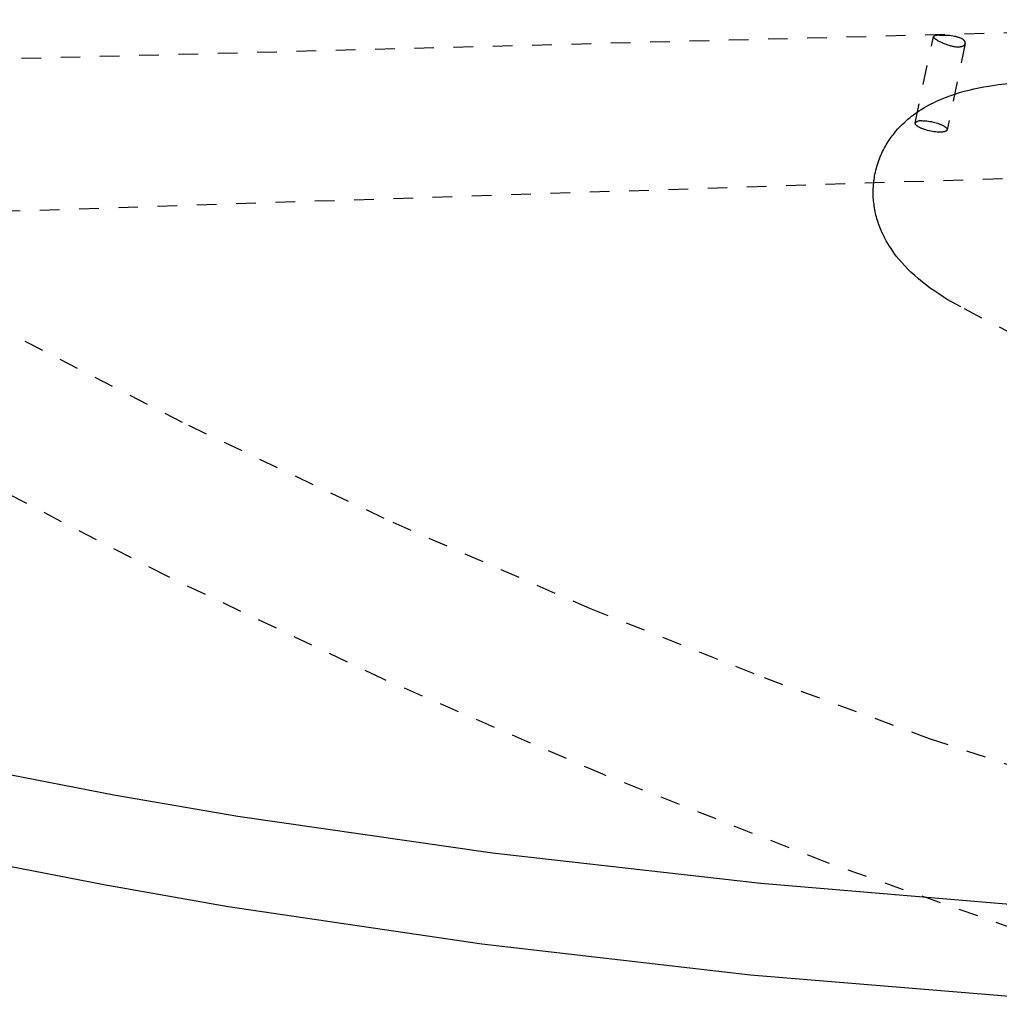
# Model space of a CAD drawing. Header units: millimetres. Extents: x 0 to 1551, y 0 to 1543.
# Tile 4 of 69: x 139 to 239, y 413 to 513. Entities that reach past the tile are written whole.
import ezdxf

# ---------------------------------------------------------------- set-up
doc = ezdxf.new("R2010")
doc.units = ezdxf.units.MM
doc.linetypes.add('Hidden', pattern=[4, 2, -2])
doc.layers.add('Make2D$Hidden$Curves', color=7, linetype='Hidden', true_color=0x8c8c8c)
doc.layers.add('Make2D$Visible$Curves', color=7, linetype='Continuous', true_color=0x000000)

msp = doc.modelspace()

# ---------------------------------------------------------------- linework, layer by layer
at = {"layer": 'Make2D$Hidden$Curves'}
for p, q in [((75.04, 507.2), (290.37, 512.8)), ((231.89, 511.11), (231.87, 511.1)), ((231.91, 511.12), (231.89, 511.11)), ((231.94, 511.14), (231.91, 511.12)), ((231.96, 511.15), (231.94, 511.14)), ((231.98, 511.16), (231.96, 511.15)), ((232.01, 511.17), (231.98, 511.16)), ((232.03, 511.18), (232.01, 511.17)), ((232.06, 511.18), (232.03, 511.18)), ((232.08, 511.19), (232.06, 511.18)), ((232.11, 511.2), (232.08, 511.19)), ((232.14, 511.2), (232.11, 511.2)), ((232.16, 511.21), (232.14, 511.2)), ((232.19, 511.21), (232.16, 511.21)), ((232.22, 511.21), (232.19, 511.21)), ((232.24, 511.22), (232.22, 511.21)), ((232.27, 511.22), (232.24, 511.22)), ((232.29, 511.22), (232.27, 511.22)), ((232.32, 511.22), (232.29, 511.22)), ((232.35, 511.21), (232.32, 511.22)), ((232.37, 511.21), (232.35, 511.21)), ((232.4, 511.21), (232.37, 511.21)), ((232.43, 511.2), (232.4, 511.21)), ((232.56, 511.2), (232.43, 511.2)), ((232.7, 511.2), (232.56, 511.2)), ((233, 511.2), (232.7, 511.2)), ((233.16, 511.19), (233, 511.2)), ((233.32, 511.18), (233.16, 511.19)), ((233.48, 511.17), (233.32, 511.18)), ((233.64, 511.15), (233.48, 511.17)), ((233.8, 511.13), (233.64, 511.15)), ((233.96, 511.1), (233.8, 511.13)), ((229.97, 502.27), (231.82, 511.07)), ((231.84, 511.08), (231.82, 511.07)), ((231.82, 511.07), (231.82, 511.07)), ((231.82, 511.07), (231.82, 511.06)), ((231.82, 511.06), (231.82, 511.06)), ((231.82, 511.06), (231.82, 511.06)), ((231.82, 511.06), (231.82, 511.06)), ((231.82, 511.06), (231.82, 511.06)), ((231.82, 511.06), (231.82, 511.06)), ((231.82, 511.06), (231.82, 511.05)), ((231.82, 511.05), (231.82, 511.05)), ((231.82, 511.05), (231.82, 511.05)), ((231.82, 511.05), (231.82, 511.05)), ((231.82, 511.05), (231.82, 511.05)), ((231.82, 511.05), (231.82, 511.05)), ((231.82, 511.05), (231.82, 511.04)), ((231.82, 511.04), (231.82, 511.04)), ((231.82, 511.04), (231.82, 511.04)), ((231.82, 511.04), (231.82, 511.04)), ((231.82, 511.04), (231.82, 511.04)), ((231.82, 511.04), (231.82, 511.04)), ((231.82, 511.04), (231.82, 511.03)), ((231.82, 511.03), (231.82, 511.03)), ((231.82, 511.03), (231.83, 511.03)), ((231.83, 511.03), (231.83, 511.03)), ((231.83, 511.03), (231.83, 511.03)), ((231.83, 511.03), (231.83, 511.03)), ((231.83, 511.03), (231.83, 511.02)), ((231.83, 511.02), (231.83, 511.02)), ((231.83, 511.02), (231.83, 511.02)), ((231.83, 511.02), (231.83, 511.01)), ((231.83, 511.01), (231.84, 511.01)), ((231.87, 511.1), (231.84, 511.08)), ((231.84, 511.01), (231.84, 511)), ((231.84, 511), (231.84, 511)), ((231.84, 511), (231.84, 511)), ((231.84, 511), (231.85, 510.99)), ((231.85, 510.99), (231.85, 510.99)), ((231.85, 510.99), (231.85, 510.98)), ((231.85, 510.98), (231.85, 510.98)), ((231.85, 510.98), (231.86, 510.97)), ((231.86, 510.97), (231.87, 510.96)), ((231.87, 510.96), (231.88, 510.95)), ((231.88, 510.95), (231.89, 510.95)), ((231.89, 510.95), (231.9, 510.93)), ((231.9, 510.93), (231.91, 510.92)), ((231.91, 510.92), (231.92, 510.91)), ((231.92, 510.91), (231.94, 510.9)), ((231.94, 510.9), (231.97, 510.87)), ((231.97, 510.87), (232, 510.85)), ((232, 510.85), (232.04, 510.82)), ((232.04, 510.82), (232.08, 510.8)), ((232.08, 510.8), (232.13, 510.77)), ((232.13, 510.77), (232.22, 510.71)), ((232.22, 510.71), (232.32, 510.65)), ((232.32, 510.65), (232.44, 510.59)), ((232.44, 510.59), (232.56, 510.53)), ((232.56, 510.53), (232.69, 510.47)), ((232.69, 510.47), (232.83, 510.41)), ((232.83, 510.41), (232.97, 510.35)), ((232.97, 510.35), (233.12, 510.29)), ((233.12, 510.29), (233.27, 510.24)), ((235.06, 510.37), (233.21, 501.59)), ((233.27, 510.24), (233.42, 510.19)), ((233.42, 510.19), (233.57, 510.14)), ((233.57, 510.14), (233.65, 510.12)), ((233.65, 510.12), (233.72, 510.1)), ((233.72, 510.1), (233.8, 510.09)), ((234.03, 511.09), (233.96, 511.1)), ((234.11, 511.07), (234.03, 511.09)), ((234.18, 511.05), (234.11, 511.07)), ((234.25, 511.03), (234.18, 511.05)), ((234.32, 511.01), (234.25, 511.03)), ((234.39, 510.99), (234.32, 511.01)), ((234.46, 510.97), (234.39, 510.99)), ((234.52, 510.95), (234.46, 510.97)), ((234.58, 510.92), (234.52, 510.95)), ((234.61, 510.91), (234.58, 510.92)), ((234.64, 510.9), (234.61, 510.91)), ((234.66, 510.88), (234.64, 510.9)), ((234.69, 510.87), (234.66, 510.88)), ((234.72, 510.86), (234.69, 510.87)), ((234.74, 510.84), (234.72, 510.86)), ((234.77, 510.83), (234.74, 510.84)), ((234.79, 510.81), (234.77, 510.83)), ((234.78, 510.1), (234.8, 510.11)), ((234.81, 510.8), (234.79, 510.81)), ((234.8, 510.11), (234.82, 510.11)), ((234.84, 510.78), (234.81, 510.8)), ((234.82, 510.11), (234.84, 510.12)), ((234.85, 510.77), (234.84, 510.78)), ((234.84, 510.12), (234.86, 510.13)), ((234.87, 510.75), (234.85, 510.77)), ((234.86, 510.13), (234.87, 510.14)), ((234.89, 510.74), (234.87, 510.75)), ((234.87, 510.14), (234.89, 510.15)), ((234.91, 510.72), (234.89, 510.74)), ((234.89, 510.15), (234.9, 510.16)), ((234.9, 510.16), (234.91, 510.16)), ((234.92, 510.71), (234.91, 510.72)), ((234.91, 510.16), (234.92, 510.17)), ((234.94, 510.69), (234.92, 510.71)), ((234.92, 510.17), (234.93, 510.18)), ((234.92, 510.17), (234.92, 510.17)), ((234.93, 510.18), (234.94, 510.19)), ((234.95, 510.68), (234.94, 510.69)), ((234.94, 510.19), (234.95, 510.19)), ((234.97, 510.66), (234.95, 510.68)), ((234.95, 510.19), (234.95, 510.2)), ((234.95, 510.2), (234.96, 510.2)), ((234.96, 510.2), (234.97, 510.21)), ((234.98, 510.65), (234.97, 510.66)), ((234.97, 510.66), (234.97, 510.66)), ((234.97, 510.21), (234.98, 510.22)), ((234.97, 510.21), (234.97, 510.21)), ((234.99, 510.64), (234.98, 510.65)), ((234.98, 510.22), (234.99, 510.23)), ((234.99, 510.63), (234.99, 510.64)), ((235, 510.63), (234.99, 510.63)), ((234.99, 510.23), (235, 510.24)), ((234.99, 510.23), (234.99, 510.23)), ((235, 510.62), (235, 510.63)), ((235.01, 510.61), (235, 510.62)), ((235, 510.24), (235, 510.25)), ((235, 510.25), (235.01, 510.25)), ((235.01, 510.6), (235.01, 510.61)), ((235.02, 510.59), (235.01, 510.6)), ((235.01, 510.26), (235.02, 510.27)), ((235.01, 510.25), (235.01, 510.26)), ((235.03, 510.58), (235.02, 510.59)), ((235.02, 510.59), (235.02, 510.59)), ((235.02, 510.27), (235.03, 510.28)), ((235.02, 510.27), (235.02, 510.27)), ((235.03, 510.57), (235.03, 510.58)), ((235.04, 510.56), (235.03, 510.57)), ((235.03, 510.29), (235.04, 510.3)), ((235.03, 510.28), (235.03, 510.29)), ((235.03, 510.29), (235.03, 510.29)), ((235.04, 510.55), (235.04, 510.56)), ((235.04, 510.56), (235.04, 510.56)), ((235.05, 510.54), (235.04, 510.55)), ((235.04, 510.31), (235.05, 510.32)), ((235.04, 510.3), (235.04, 510.31)), ((235.05, 510.53), (235.05, 510.54)), ((235.05, 510.52), (235.05, 510.53)), ((235.06, 510.51), (235.05, 510.52)), ((235.05, 510.33), (235.05, 510.34)), ((235.05, 510.34), (235.06, 510.34)), ((235.05, 510.32), (235.05, 510.33)), ((235.06, 510.5), (235.06, 510.51)), ((235.06, 510.49), (235.06, 510.5)), ((235.06, 510.5), (235.06, 510.5)), ((235.06, 510.48), (235.06, 510.49)), ((235.06, 510.49), (235.06, 510.49)), ((235.07, 510.48), (235.06, 510.48)), ((235.06, 510.37), (235.07, 510.38)), ((235.06, 510.36), (235.06, 510.37)), ((235.06, 510.37), (235.06, 510.37)), ((235.06, 510.35), (235.06, 510.36)), ((235.06, 510.36), (235.06, 510.36)), ((235.06, 510.34), (235.06, 510.35)), ((235.06, 510.35), (235.06, 510.35)), ((235.06, 510.34), (235.06, 510.34)), ((235.07, 510.47), (235.07, 510.48)), ((235.07, 510.46), (235.07, 510.47)), ((235.07, 510.47), (235.07, 510.47)), ((235.07, 510.45), (235.07, 510.46)), ((235.07, 510.44), (235.07, 510.45)), ((235.07, 510.45), (235.07, 510.45)), ((235.07, 510.43), (235.07, 510.44)), ((235.07, 510.44), (235.07, 510.44)), ((235.07, 510.42), (235.07, 510.43)), ((235.07, 510.43), (235.07, 510.43)), ((235.07, 510.41), (235.07, 510.42)), ((235.07, 510.42), (235.07, 510.42)), ((235.07, 510.4), (235.07, 510.41)), ((235.07, 510.41), (235.07, 510.41)), ((235.07, 510.39), (235.07, 510.4)), ((235.07, 510.4), (235.07, 510.4)), ((235.07, 510.38), (235.07, 510.39)), ((235.07, 510.39), (235.07, 510.39)), ((235.07, 510.38), (235.07, 510.38)), ((233.8, 510.09), (233.87, 510.07)), ((233.87, 510.07), (233.94, 510.06)), ((233.94, 510.06), (234.01, 510.05)), ((234.01, 510.05), (234.09, 510.04)), ((234.09, 510.04), (234.16, 510.03)), ((234.16, 510.03), (234.22, 510.03)), ((234.22, 510.03), (234.29, 510.03)), ((234.29, 510.03), (234.35, 510.03)), ((234.35, 510.03), (234.39, 510.03)), ((234.39, 510.03), (234.42, 510.03)), ((234.42, 510.03), (234.45, 510.03)), ((234.45, 510.03), (234.48, 510.03)), ((234.48, 510.03), (234.5, 510.04)), ((234.5, 510.04), (234.53, 510.04)), ((234.53, 510.04), (234.56, 510.04)), ((234.56, 510.04), (234.59, 510.05)), ((234.59, 510.05), (234.61, 510.05)), ((234.61, 510.05), (234.64, 510.06)), ((234.64, 510.06), (234.66, 510.06)), ((234.66, 510.06), (234.69, 510.07)), ((234.69, 510.07), (234.71, 510.07)), ((234.71, 510.07), (234.73, 510.08)), ((234.73, 510.08), (234.76, 510.09)), ((234.76, 510.09), (234.78, 510.1)), ((237.43, 506.04), (238.45, 506.19)), ((238.45, 506.19), (239.46, 506.31)), ((233.51, 505.06), (234, 505.22)), ((234, 505.22), (234.49, 505.37)), ((234.49, 505.37), (234.97, 505.51)), ((234.97, 505.51), (235.45, 505.63)), ((235.45, 505.63), (235.95, 505.75)), ((235.95, 505.75), (236.44, 505.86)), ((236.44, 505.86), (236.94, 505.95)), ((236.94, 505.95), (237.43, 506.04)), ((231.09, 503.96), (231.33, 504.09)), ((231.33, 504.09), (231.58, 504.22)), ((231.58, 504.22), (231.82, 504.34)), ((231.82, 504.34), (232.07, 504.46)), ((232.07, 504.46), (232.31, 504.58)), ((232.31, 504.58), (232.56, 504.68)), ((232.56, 504.68), (233.04, 504.88)), ((233.04, 504.88), (233.51, 505.06)), ((229.6, 502.96), (229.79, 503.11)), ((229.79, 503.11), (229.98, 503.24)), ((229.98, 503.24), (230.17, 503.38)), ((230.17, 503.38), (230.39, 503.53)), ((230.39, 503.53), (230.62, 503.67)), ((230.62, 503.67), (230.85, 503.82)), ((230.85, 503.82), (231.09, 503.96)), ((228.45, 501.92), (228.69, 502.17)), ((228.69, 502.17), (228.87, 502.34)), ((228.87, 502.34), (229.05, 502.5)), ((229.05, 502.5), (229.23, 502.66)), ((229.23, 502.66), (229.41, 502.81)), ((229.41, 502.81), (229.6, 502.96)), ((229.97, 502.27), (229.99, 502.29)), ((229.97, 502.26), (229.97, 502.27)), ((229.97, 502.27), (229.97, 502.27)), ((229.97, 502.27), (229.97, 502.27)), ((229.97, 502.27), (229.97, 502.27)), ((229.97, 502.25), (229.97, 502.26)), ((229.97, 502.26), (229.97, 502.26)), ((229.97, 502.26), (229.97, 502.26)), ((229.97, 502.24), (229.97, 502.25)), ((229.97, 502.25), (229.97, 502.25)), ((229.97, 502.25), (229.97, 502.25)), ((229.97, 502.25), (229.97, 502.25)), ((229.97, 502.23), (229.97, 502.24)), ((229.97, 502.24), (229.97, 502.24)), ((229.97, 502.24), (229.97, 502.24)), ((229.97, 502.22), (229.97, 502.23)), ((229.97, 502.23), (229.97, 502.23)), ((229.97, 502.23), (229.97, 502.23)), ((229.97, 502.23), (229.97, 502.23)), ((229.97, 502.21), (229.97, 502.22)), ((229.97, 502.22), (229.97, 502.22)), ((229.97, 502.22), (229.97, 502.22)), ((229.98, 502.2), (229.97, 502.21)), ((229.98, 502.19), (229.98, 502.2)), ((229.98, 502.2), (229.98, 502.2)), ((229.98, 502.18), (229.98, 502.19)), ((229.98, 502.19), (229.98, 502.19)), ((229.99, 502.17), (229.98, 502.18)), ((229.99, 502.29), (230, 502.31)), ((229.99, 502.16), (229.99, 502.17)), ((229.99, 502.17), (229.99, 502.17)), ((230, 502.15), (229.99, 502.16)), ((230, 502.31), (230.02, 502.32)), ((230, 502.14), (230, 502.15)), ((230, 502.15), (230, 502.15)), ((230.01, 502.14), (230, 502.14)), ((230.01, 502.13), (230.01, 502.14)), ((230.01, 502.12), (230.01, 502.13)), ((230.02, 502.12), (230.01, 502.12)), ((230.02, 502.32), (230.03, 502.34)), ((230.02, 502.11), (230.02, 502.12)), ((230.03, 502.1), (230.02, 502.11)), ((230.03, 502.34), (230.05, 502.36)), ((230.04, 502.09), (230.03, 502.1)), ((230.03, 502.1), (230.03, 502.1)), ((230.05, 502.08), (230.04, 502.09)), ((230.05, 502.36), (230.06, 502.37)), ((230.06, 502.37), (230.08, 502.38)), ((230.08, 502.38), (230.1, 502.4)), ((230.1, 502.4), (230.12, 502.41)), ((230.12, 502.41), (230.14, 502.42)), ((230.14, 502.42), (230.15, 502.43)), ((230.15, 502.43), (230.17, 502.44)), ((230.17, 502.44), (230.19, 502.45)), ((230.19, 502.45), (230.21, 502.46)), ((230.21, 502.46), (230.23, 502.47)), ((230.23, 502.47), (230.25, 502.48)), ((230.25, 502.48), (230.27, 502.49)), ((230.27, 502.49), (230.29, 502.5)), ((230.29, 502.5), (230.32, 502.5)), ((230.32, 502.5), (230.34, 502.51)), ((230.34, 502.51), (230.36, 502.51)), ((230.36, 502.51), (230.38, 502.52)), ((230.38, 502.52), (230.4, 502.52)), ((230.4, 502.52), (230.42, 502.52)), ((230.42, 502.52), (230.45, 502.52)), ((230.45, 502.52), (230.47, 502.52)), ((230.47, 502.52), (230.49, 502.52)), ((230.49, 502.52), (230.51, 502.52)), ((230.51, 502.52), (230.53, 502.52)), ((230.53, 502.52), (230.56, 502.52)), ((230.56, 502.52), (230.58, 502.52)), ((230.58, 502.52), (230.6, 502.51)), ((230.6, 502.51), (230.66, 502.51)), ((230.66, 502.51), (230.72, 502.52)), ((230.72, 502.52), (230.78, 502.51)), ((230.78, 502.51), (230.85, 502.51)), ((230.85, 502.51), (230.92, 502.51)), ((230.92, 502.51), (230.99, 502.5)), ((230.99, 502.5), (231.14, 502.49)), ((231.14, 502.49), (231.3, 502.47)), ((231.3, 502.47), (231.46, 502.45)), ((231.46, 502.45), (231.63, 502.42)), ((231.63, 502.42), (231.8, 502.38)), ((231.8, 502.38), (231.96, 502.34)), ((231.96, 502.34), (232.12, 502.29)), ((232.12, 502.29), (232.27, 502.25)), ((232.27, 502.25), (232.42, 502.19)), ((232.42, 502.19), (232.48, 502.17)), ((232.48, 502.17), (232.55, 502.14)), ((232.55, 502.14), (232.61, 502.12)), ((232.61, 502.12), (232.67, 502.09)), ((232.67, 502.09), (232.73, 502.06)), ((227.64, 500.98), (227.75, 501.12)), ((227.75, 501.12), (227.86, 501.26)), ((227.86, 501.26), (227.97, 501.4)), ((227.97, 501.4), (228.21, 501.67)), ((228.21, 501.67), (228.45, 501.92)), ((230.06, 502.06), (230.05, 502.08)), ((230.07, 502.05), (230.06, 502.06)), ((230.09, 502.04), (230.07, 502.05)), ((230.1, 502.03), (230.09, 502.04)), ((230.11, 502.01), (230.1, 502.03)), ((230.13, 502), (230.11, 502.01)), ((230.15, 501.99), (230.13, 502)), ((230.16, 501.98), (230.15, 501.99)), ((230.18, 501.96), (230.16, 501.98)), ((230.2, 501.95), (230.18, 501.96)), ((230.23, 501.93), (230.2, 501.95)), ((230.27, 501.9), (230.23, 501.93)), ((230.31, 501.88), (230.27, 501.9)), ((230.36, 501.85), (230.31, 501.88)), ((230.4, 501.82), (230.36, 501.85)), ((230.46, 501.8), (230.4, 501.82)), ((230.51, 501.77), (230.46, 501.8)), ((230.57, 501.75), (230.51, 501.77)), ((230.63, 501.72), (230.57, 501.75)), ((230.7, 501.69), (230.63, 501.72)), ((230.77, 501.67), (230.7, 501.69)), ((230.91, 501.62), (230.77, 501.67)), ((231.06, 501.57), (230.91, 501.62)), ((231.22, 501.52), (231.06, 501.57)), ((231.39, 501.48), (231.22, 501.52)), ((231.56, 501.44), (231.39, 501.48)), ((231.72, 501.41), (231.56, 501.44)), ((231.89, 501.39), (231.72, 501.41)), ((232.05, 501.37), (231.89, 501.39)), ((232.2, 501.36), (232.05, 501.37)), ((232.27, 501.35), (232.2, 501.36)), ((232.34, 501.35), (232.27, 501.35)), ((232.4, 501.35), (232.34, 501.35)), ((232.47, 501.35), (232.4, 501.35)), ((232.53, 501.35), (232.47, 501.35)), ((232.59, 501.35), (232.53, 501.35)), ((232.65, 501.35), (232.59, 501.35)), ((232.71, 501.36), (232.65, 501.35)), ((232.76, 501.36), (232.71, 501.36)), ((232.73, 502.06), (232.78, 502.04)), ((232.82, 501.37), (232.76, 501.36)), ((232.78, 502.04), (232.83, 502.01)), ((232.85, 501.37), (232.82, 501.37)), ((232.83, 502.01), (232.87, 501.98)), ((232.87, 501.38), (232.85, 501.37)), ((232.87, 501.98), (232.91, 501.96)), ((232.9, 501.38), (232.87, 501.38)), ((232.92, 501.39), (232.9, 501.38)), ((232.91, 501.96), (232.95, 501.94)), ((232.95, 501.4), (232.92, 501.39)), ((232.95, 501.94), (232.99, 501.91)), ((232.97, 501.4), (232.95, 501.4)), ((232.99, 501.41), (232.97, 501.4)), ((232.99, 501.91), (233, 501.9)), ((233.01, 501.42), (232.99, 501.41)), ((233, 501.9), (233.02, 501.89)), ((233.03, 501.42), (233.01, 501.42)), ((233.02, 501.89), (233.04, 501.87)), ((233.04, 501.43), (233.03, 501.42)), ((233.04, 501.87), (233.05, 501.86)), ((233.05, 501.43), (233.04, 501.43)), ((233.05, 501.86), (233.07, 501.85)), ((233.06, 501.44), (233.05, 501.43)), ((233.07, 501.44), (233.06, 501.44)), ((233.07, 501.85), (233.08, 501.83)), ((233.08, 501.45), (233.07, 501.44)), ((233.08, 501.83), (233.1, 501.82)), ((233.09, 501.45), (233.08, 501.45)), ((233.1, 501.45), (233.09, 501.45)), ((233.1, 501.82), (233.11, 501.81)), ((233.11, 501.46), (233.1, 501.45)), ((233.11, 501.81), (233.12, 501.8)), ((233.12, 501.47), (233.11, 501.46)), ((233.11, 501.46), (233.11, 501.46)), ((233.12, 501.8), (233.13, 501.78)), ((233.13, 501.47), (233.12, 501.47)), ((233.13, 501.78), (233.15, 501.77)), ((233.14, 501.48), (233.13, 501.47)), ((233.15, 501.49), (233.14, 501.48)), ((233.14, 501.48), (233.14, 501.48)), ((233.15, 501.77), (233.15, 501.76)), ((233.15, 501.76), (233.16, 501.76)), ((233.16, 501.49), (233.15, 501.49)), ((233.16, 501.76), (233.16, 501.75)), ((233.16, 501.75), (233.17, 501.74)), ((233.17, 501.51), (233.16, 501.5)), ((233.16, 501.5), (233.16, 501.49)), ((233.17, 501.74), (233.17, 501.74)), ((233.17, 501.74), (233.17, 501.73)), ((233.17, 501.73), (233.18, 501.72)), ((233.18, 501.52), (233.17, 501.51)), ((233.17, 501.51), (233.17, 501.51)), ((233.17, 501.51), (233.17, 501.51)), ((233.17, 501.51), (233.17, 501.51)), ((233.18, 501.72), (233.18, 501.72)), ((233.18, 501.72), (233.19, 501.71)), ((233.19, 501.53), (233.18, 501.53)), ((233.18, 501.53), (233.18, 501.52)), ((233.18, 501.52), (233.18, 501.52)), ((233.18, 501.52), (233.18, 501.52)), ((233.19, 501.71), (233.19, 501.71)), ((233.19, 501.71), (233.19, 501.7)), ((233.19, 501.7), (233.2, 501.69)), ((233.2, 501.54), (233.19, 501.54)), ((233.19, 501.54), (233.19, 501.54)), ((233.19, 501.54), (233.19, 501.53)), ((233.19, 501.53), (233.19, 501.53)), ((233.19, 501.53), (233.19, 501.53)), ((233.2, 501.69), (233.2, 501.69)), ((233.2, 501.69), (233.2, 501.68)), ((233.2, 501.68), (233.2, 501.67)), ((233.2, 501.67), (233.21, 501.67)), ((233.21, 501.57), (233.2, 501.56)), ((233.2, 501.56), (233.2, 501.56)), ((233.2, 501.56), (233.2, 501.56)), ((233.2, 501.56), (233.2, 501.55)), ((233.2, 501.55), (233.2, 501.55)), ((233.2, 501.55), (233.2, 501.55)), ((233.2, 501.55), (233.2, 501.54)), ((233.21, 501.67), (233.21, 501.66)), ((233.21, 501.66), (233.21, 501.66)), ((233.21, 501.66), (233.21, 501.65)), ((233.21, 501.65), (233.21, 501.64)), ((233.21, 501.64), (233.21, 501.64)), ((233.21, 501.64), (233.21, 501.64)), ((233.21, 501.64), (233.21, 501.63)), ((233.21, 501.63), (233.21, 501.63)), ((233.21, 501.63), (233.21, 501.63)), ((233.21, 501.63), (233.21, 501.63)), ((233.21, 501.63), (233.21, 501.62)), ((233.21, 501.62), (233.21, 501.62)), ((233.21, 501.62), (233.21, 501.62)), ((233.21, 501.62), (233.21, 501.61)), ((233.21, 501.61), (233.21, 501.61)), ((233.21, 501.61), (233.21, 501.61)), ((233.21, 501.61), (233.21, 501.61)), ((233.21, 501.61), (233.21, 501.6)), ((233.21, 501.6), (233.21, 501.6)), ((233.21, 501.6), (233.21, 501.6)), ((233.21, 501.6), (233.21, 501.59)), ((233.21, 501.59), (233.21, 501.58)), ((233.21, 501.59), (233.21, 501.59)), ((233.21, 501.59), (233.21, 501.59)), ((233.21, 501.59), (233.21, 501.59)), ((233.21, 501.58), (233.21, 501.58)), ((233.21, 501.58), (233.21, 501.58)), ((233.21, 501.58), (233.21, 501.57)), ((233.21, 501.57), (233.21, 501.57)), ((233.21, 501.57), (233.21, 501.57)), ((227.03, 500.07), (227.13, 500.23)), ((227.13, 500.23), (227.23, 500.39)), ((227.23, 500.39), (227.33, 500.54)), ((227.33, 500.54), (227.43, 500.69)), ((227.43, 500.69), (227.53, 500.83)), ((227.53, 500.83), (227.64, 500.98)), ((226.49, 499.01), (226.57, 499.2)), ((226.57, 499.2), (226.66, 499.38)), ((226.66, 499.38), (226.75, 499.56)), ((226.75, 499.56), (226.84, 499.74)), ((226.84, 499.74), (226.94, 499.91)), ((226.94, 499.91), (227.03, 500.07)), ((290.81, 498.31), (75.62, 491.25)), ((226.14, 498.07), (226.2, 498.26)), ((226.2, 498.26), (226.27, 498.45)), ((226.27, 498.45), (226.34, 498.64)), ((226.34, 498.64), (226.41, 498.83)), ((226.41, 498.83), (226.49, 499.01)), ((225.84, 496.88), (225.88, 497.08)), ((225.88, 497.08), (225.92, 497.28)), ((225.92, 497.28), (225.97, 497.48)), ((225.97, 497.48), (226.02, 497.68)), ((226.02, 497.68), (226.08, 497.87)), ((226.08, 497.87), (226.14, 498.07)), ((225.73, 495.99), (225.75, 496.18)), ((225.75, 496.18), (225.77, 496.36)), ((225.77, 496.36), (225.79, 496.54)), ((225.79, 496.54), (225.82, 496.71)), ((225.82, 496.71), (225.84, 496.88)), ((225.7, 495.44), (225.71, 495.63)), ((225.7, 495.26), (225.7, 495.44)), ((225.7, 495.08), (225.7, 495.26)), ((225.71, 494.9), (225.7, 495.08)), ((225.71, 495.63), (225.72, 495.81)), ((225.72, 495.81), (225.73, 495.99)), ((225.71, 494.71), (225.71, 494.9)), ((225.72, 494.53), (225.71, 494.71)), ((225.74, 494.35), (225.72, 494.53)), ((225.76, 494.17), (225.74, 494.35)), ((225.78, 493.99), (225.76, 494.17)), ((225.8, 493.81), (225.78, 493.99)), ((225.83, 493.63), (225.8, 493.81)), ((225.87, 493.45), (225.83, 493.63)), ((225.9, 493.26), (225.87, 493.45)), ((225.94, 493.08), (225.9, 493.26)), ((225.98, 492.9), (225.94, 493.08)), ((226.03, 492.72), (225.98, 492.9)), ((226.08, 492.54), (226.03, 492.72)), ((226.13, 492.36), (226.08, 492.54)), ((226.19, 492.19), (226.13, 492.36)), ((226.24, 492.02), (226.19, 492.19)), ((226.31, 491.85), (226.24, 492.02)), ((226.44, 491.51), (226.31, 491.85)), ((226.58, 491.18), (226.44, 491.51)), ((226.73, 490.85), (226.58, 491.18)), ((226.87, 490.57), (226.73, 490.85)), ((227.02, 490.29), (226.87, 490.57)), ((227.18, 490.01), (227.02, 490.29)), ((227.34, 489.75), (227.18, 490.01)), ((227.51, 489.49), (227.34, 489.75)), ((227.68, 489.23), (227.51, 489.49)), ((227.86, 488.98), (227.68, 489.23)), ((228.05, 488.74), (227.86, 488.98)), ((228.3, 488.42), (228.05, 488.74)), ((228.6, 488.07), (228.3, 488.42)), ((228.9, 487.74), (228.6, 488.07)), ((229.22, 487.41), (228.9, 487.74)), ((229.54, 487.1), (229.22, 487.41)), ((229.92, 486.75), (229.54, 487.1)), ((230.32, 486.41), (229.92, 486.75)), ((230.72, 486.07), (230.32, 486.41)), ((231.14, 485.75), (230.72, 486.07)), ((231.54, 485.45), (231.14, 485.75)), ((231.96, 485.16), (231.54, 485.45)), ((232.38, 484.88), (231.96, 485.16)), ((232.81, 484.6), (232.38, 484.88)), ((233.24, 484.33), (232.81, 484.6)), ((233.68, 484.07), (233.24, 484.33)), ((234.6, 483.56), (233.68, 484.07)), ((254.5, 473.18), (234.6, 483.56)), ((135.82, 481.92), (156.03, 471.51)), ((156.03, 471.51), (176.8, 461.64)), ((153.77, 456.18), (132.11, 467.41)), ((176.8, 461.64), (196.83, 452.9)), ((175.8, 445.7), (153.77, 456.18)), ((196.83, 452.9), (214.59, 445.83)), ((198.17, 435.99), (175.8, 445.7)), ((214.59, 445.83), (231.39, 439.65)), ((231.39, 439.65), (254.37, 431.99)), ((220.87, 427.05), (198.17, 435.99)), ((243.87, 418.9), (220.87, 427.05))]:
    msp.add_line(p, q, dxfattribs=at)
at = {"layer": 'Make2D$Visible$Curves'}
for p, q in [((148.43, 433.88), (136.29, 436.23)), ((161.06, 431.7), (148.43, 433.88)), ((186.97, 427.95), (161.06, 431.7)), ((214.28, 424.88), (186.97, 427.95)), ((135.29, 427.14), (147.41, 424.76)), ((147.41, 424.76), (160.06, 422.53)), ((242.66, 422.49), (214.28, 424.88)), ((160.06, 422.53), (185.87, 418.72)), ((185.87, 418.72), (213.2, 415.58)), ((213.2, 415.58), (249.65, 412.58))]:
    msp.add_line(p, q, dxfattribs=at)

doc.saveas('drawing.dxf')
